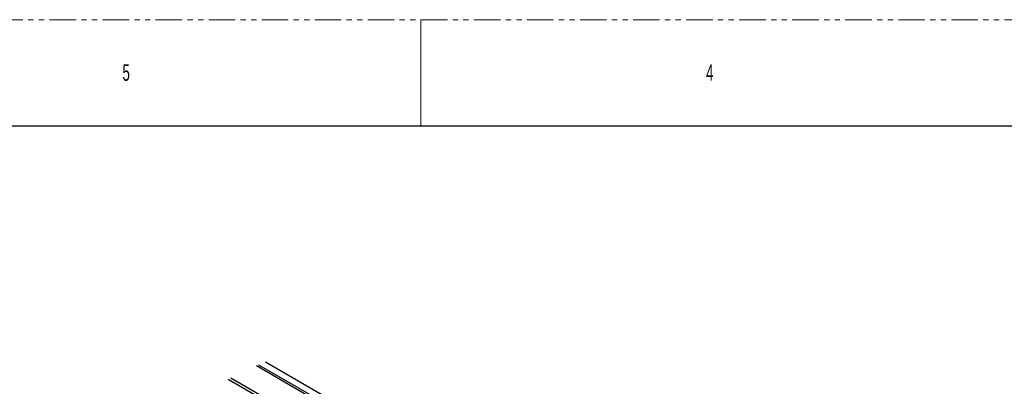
# Paper-space layout 'Sheet2' of a CAD drawing. Header units: millimetres. Extents: x 0 to 1118, y 0 to 864.
# Tile 82 of 85: x 463 to 698, y 776 to 864. Entities that reach past the tile are written whole.
import ezdxf

# ---------------------------------------------------------------- set-up
doc = ezdxf.new("R2010")
doc.units = ezdxf.units.MM
doc.linetypes.add('PHANTOM', pattern=[12.7, 6.35, -1.27, 1.27, -1.27, 1.27, -1.27])
doc.styles.add('SLDTEXTSTYLE2', font='TXT', dxfattribs={"width": 0.6})

psp = doc.layouts.new('Sheet2')

# ---------------------------------------------------------------- linework, layer by layer
at = {"color": 7, "linetype": 'PHANTOM', "lineweight": 0}
psp.add_line((0, 863.6), (1117.6, 863.6), dxfattribs=at)
at = {"color": 7, "linetype": 'Continuous', "lineweight": 0}
psp.add_line((558.8, 863.6), (558.8, 838.2), dxfattribs=at)
at = {"color": 7, "linetype": 'Continuous', "lineweight": 30}
for p, q in [((12.7, 838.2), (1104.9, 838.2)), ((519.424, 780.727), (560.716, 756.89)), ((519.96, 780.949), (581.032, 745.693)), ((521.639, 781.612), (582.446, 746.509)), ((513.283, 777.823), (528.366, 769.116)), ((512.66, 777.489), (528.013, 768.626))]:
    psp.add_line(p, q, dxfattribs=at)

# ---------------------------------------------------------------- texts
at = {"color": 7, "linetype": 'Continuous', "lineweight": 0, "char_height": 3.969, "attachment_point": 1, "style": 'SLDTEXTSTYLE2'}
for s, insert in [('5', (487.363, 852.929)), ('4', (627.062, 852.929))]:
    psp.add_mtext(s, dxfattribs=dict(at, insert=insert))

doc.saveas('drawing.dxf')
